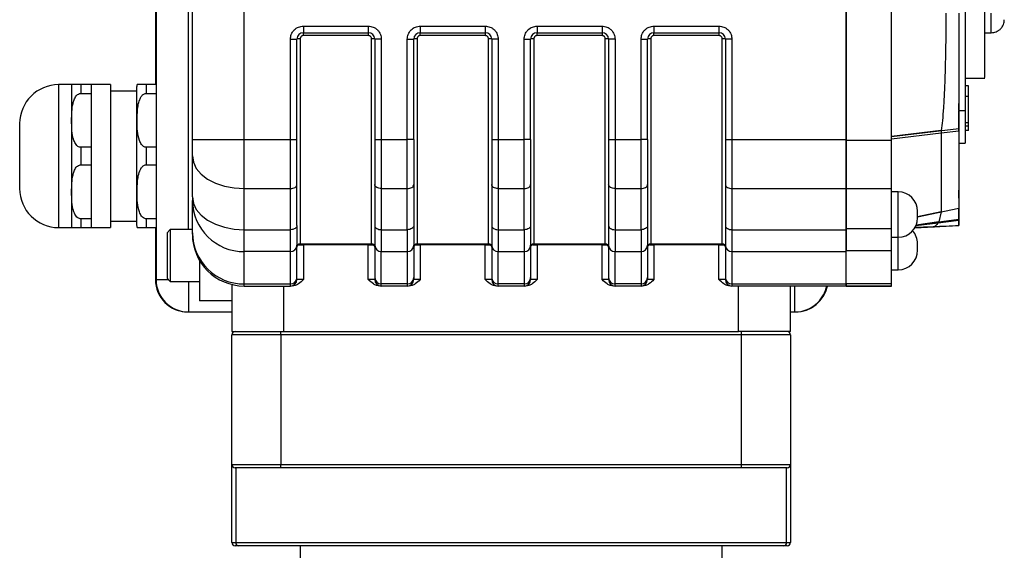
# Model space of a CAD drawing. Header units: millimetres. Extents: x 336 to 1254, y 15 to 971.
# Tile 25 of 33: x 618 to 770, y 544 to 625. Entities that reach past the tile are written whole.
import ezdxf

# ---------------------------------------------------------------- set-up
doc = ezdxf.new("R2010")
doc.units = ezdxf.units.MM

msp = doc.modelspace()

# ---------------------------------------------------------------- linework, layer by layer
at = {"color": 7, "linetype": 'Continuous', "lineweight": 25}
for p, q in [((639.29, 667.47), (639.29, 615.47)), ((639.39, 667.47), (639.39, 585.47)), ((745.69, 646.08), (745.69, 606.86)), ((752.69, 606.86), (752.69, 646.08)), ((644.99, 607.01), (644.99, 645.93)), ((652.99, 607.01), (652.99, 645.93)), ((745.69, 607.01), (745.69, 645.93)), ((764.04, 641.47), (764.04, 611.47)), ((662.09, 624.47), (672.09, 624.47)), ((662.09, 624.47), (662.09, 623.47)), ((662.09, 623.47), (672.09, 623.47)), ((662.09, 623.02), (662.09, 623.47)), ((672.09, 624.47), (672.09, 623.47)), ((672.09, 623.47), (672.09, 623.02)), ((680.09, 624.47), (690.09, 624.47)), ((680.09, 624.47), (680.09, 623.47)), ((680.09, 623.47), (690.09, 623.47)), ((680.09, 623.02), (680.09, 623.47)), ((690.09, 624.47), (690.09, 623.47)), ((690.09, 623.47), (690.09, 623.02)), ((698.09, 624.47), (708.09, 624.47)), ((698.09, 624.47), (698.09, 623.47)), ((698.09, 623.47), (708.09, 623.47)), ((698.09, 623.02), (698.09, 623.47)), ((708.09, 624.47), (708.09, 623.47)), ((708.09, 623.47), (708.09, 623.02)), ((716.09, 624.47), (726.09, 624.47)), ((716.09, 624.47), (716.09, 623.47)), ((716.09, 623.47), (726.09, 623.47)), ((716.09, 623.02), (716.09, 623.47)), ((726.09, 624.47), (726.09, 623.47)), ((726.09, 623.47), (726.09, 623.02)), ((767.04, 623.47), (768.04, 623.47)), ((660.09, 607.01), (660.09, 622.47)), ((660.09, 622.47), (661.09, 622.47)), ((661.09, 607.01), (661.09, 622.47)), ((672.09, 623.02), (662.09, 623.02)), ((673.09, 622.47), (673.09, 607.01)), ((674.09, 622.47), (673.09, 622.47)), ((674.09, 622.47), (674.09, 607.01)), ((678.09, 607.01), (678.09, 622.47)), ((678.09, 622.47), (679.09, 622.47)), ((679.09, 607.01), (679.09, 622.47)), ((690.09, 623.02), (680.09, 623.02)), ((691.09, 622.47), (691.09, 607.01)), ((692.09, 622.47), (691.09, 622.47)), ((692.09, 622.47), (692.09, 607.01)), ((696.09, 607.01), (696.09, 622.47)), ((696.09, 622.47), (697.09, 622.47)), ((697.09, 607.01), (697.09, 622.47)), ((708.09, 623.02), (698.09, 623.02)), ((709.09, 622.47), (709.09, 607.01)), ((710.09, 622.47), (709.09, 622.47)), ((710.09, 622.47), (710.09, 607.01)), ((714.09, 607.01), (714.09, 622.47)), ((714.09, 622.47), (715.09, 622.47)), ((715.09, 607.01), (715.09, 622.47)), ((726.09, 623.02), (716.09, 623.02)), ((727.09, 622.47), (727.09, 607.01)), ((728.09, 622.47), (727.09, 622.47)), ((728.09, 622.47), (728.09, 607.01)), ((764.04, 616.47), (767.04, 616.47)), ((626.39, 615.47), (624.39, 615.47)), ((626.39, 615.47), (626.39, 609.97)), ((627.81, 615.47), (627.81, 614.13)), ((629.39, 615.47), (627.81, 615.47)), ((632.39, 615.47), (629.39, 615.47)), ((629.39, 615.47), (629.39, 614.13)), ((632.39, 615.47), (632.39, 604.47)), ((636.39, 614.47), (632.39, 614.47)), ((637.89, 615.47), (637.89, 614.13)), ((639.39, 615.47), (637.89, 615.47)), ((764.54, 615.29), (764.04, 615.29)), ((764.54, 613.71), (764.54, 615.29)), ((627.81, 614.13), (629.39, 614.13)), ((629.39, 614.13), (629.39, 609.97)), ((637.89, 614.13), (639.39, 614.13)), ((764.04, 613.71), (764.54, 613.71)), ((763.04, 611.47), (763.04, 612.56)), ((763.04, 611.47), (764.04, 611.47)), ((763.04, 608.38), (763.04, 611.37)), ((764.04, 611.47), (764.04, 606.47)), ((626.39, 609.97), (626.39, 598.97)), ((629.39, 609.97), (629.39, 605.82)), ((764.04, 609.66), (764.54, 609.66)), ((618.39, 609.47), (618.39, 604.47)), ((752.69, 607.49), (763.04, 608.72)), ((760.34, 608.4), (752.69, 607.49)), ((763.04, 608.38), (763.04, 596.46)), ((764.04, 609.11), (764.54, 609.11)), ((764.54, 608.41), (764.04, 608.41)), ((644.99, 607.01), (652.99, 607.01)), ((652.99, 607.01), (660.09, 607.01)), ((652.99, 599.46), (652.99, 607.01)), ((660.09, 607.01), (661.09, 607.01)), ((660.09, 599.46), (660.09, 607.01)), ((673.09, 607.01), (674.09, 607.01)), ((674.09, 607.01), (678.09, 607.01)), ((674.09, 607.01), (674.09, 599.46)), ((679.09, 607.01), (678.09, 607.01)), ((678.09, 599.46), (678.09, 607.01)), ((691.09, 607.01), (692.09, 607.01)), ((692.09, 607.01), (696.09, 607.01)), ((692.09, 607.01), (692.09, 599.46)), ((697.09, 607.01), (696.09, 607.01)), ((696.09, 599.46), (696.09, 607.01)), ((709.09, 607.01), (710.09, 607.01)), ((710.09, 607.01), (714.09, 607.01)), ((710.09, 607.01), (710.09, 599.46)), ((715.09, 607.01), (714.09, 607.01)), ((714.09, 599.46), (714.09, 607.01)), ((727.09, 607.01), (728.09, 607.01)), ((728.09, 607.01), (745.69, 607.01)), ((728.09, 607.01), (728.09, 599.46)), ((745.69, 599.46), (745.69, 607.01)), ((752.69, 606.86), (745.69, 606.86)), ((752.69, 607.13), (760.32, 608.05)), ((760.32, 608.05), (760.32, 595.89)), ((629.39, 605.82), (627.81, 605.82)), ((627.81, 605.82), (627.81, 603.13)), ((629.39, 605.82), (629.39, 603.13)), ((639.39, 605.82), (637.89, 605.82)), ((637.89, 605.82), (637.89, 603.13)), ((763.04, 606.47), (764.04, 606.47)), ((618.39, 604.47), (618.39, 599.47)), ((632.39, 604.47), (632.39, 593.47)), ((644.99, 598.18), (644.99, 604.49)), ((627.81, 603.13), (629.39, 603.13)), ((629.39, 603.13), (629.39, 598.97)), ((637.89, 603.13), (639.39, 603.13)), ((652.99, 599.46), (660.09, 599.46)), ((652.99, 593.14), (652.99, 599.46)), ((660.09, 593.14), (660.09, 599.46)), ((661.09, 593.77), (661.09, 600.09)), ((673.09, 600.09), (673.09, 593.77)), ((674.09, 599.46), (678.09, 599.46)), ((674.09, 599.46), (674.09, 593.14)), ((678.09, 593.14), (678.09, 599.46)), ((679.09, 600.09), (679.09, 593.77)), ((691.09, 600.09), (691.09, 593.77)), ((692.09, 599.46), (696.09, 599.46)), ((692.09, 599.46), (692.09, 593.14)), ((696.09, 593.14), (696.09, 599.46)), ((697.09, 600.09), (697.09, 593.77)), ((709.09, 600.09), (709.09, 593.77)), ((710.09, 599.46), (714.09, 599.46)), ((710.09, 599.46), (710.09, 593.14)), ((714.09, 593.14), (714.09, 599.46)), ((715.09, 600.09), (715.09, 593.77)), ((727.09, 600.09), (727.09, 593.77)), ((728.09, 599.46), (745.69, 599.46)), ((728.09, 599.46), (728.09, 593.14)), ((745.69, 593.14), (745.69, 599.46)), ((752.69, 599.43), (745.69, 599.43)), ((745.69, 599.43), (745.69, 593.29)), ((752.69, 593.29), (752.69, 599.43)), ((763.04, 597.98), (763.04, 599.2)), ((626.39, 598.97), (626.39, 593.47)), ((629.39, 598.97), (629.39, 594.82)), ((644.99, 598.18), (644.99, 597.64)), ((644.99, 592.66), (644.99, 597.64)), ((753.69, 598.97), (752.69, 598.97)), ((763.04, 597.98), (763.04, 597.94)), ((763.04, 596.46), (763.04, 594.78)), ((629.39, 594.82), (627.81, 594.82)), ((627.81, 594.82), (627.81, 593.47)), ((629.39, 594.82), (629.39, 593.47)), ((632.39, 594.47), (636.39, 594.47)), ((639.39, 594.82), (637.89, 594.82)), ((637.89, 594.82), (637.89, 593.47)), ((760.32, 595.89), (759.94, 594.33)), ((763.04, 594.6), (763.04, 594.78)), ((624.39, 593.47), (626.39, 593.47)), ((627.81, 593.47), (629.39, 593.47)), ((629.39, 593.47), (632.39, 593.47)), ((637.89, 593.47), (639.39, 593.47)), ((639.29, 593.47), (639.29, 585.47)), ((641.59, 593.17), (641.09, 592.67)), ((644.99, 593.17), (641.59, 593.17)), ((641.59, 593.17), (641.59, 585.17)), ((652.99, 593.14), (660.09, 593.14)), ((652.99, 589.77), (652.99, 593.14)), ((660.09, 589.77), (660.09, 593.14)), ((674.09, 593.14), (678.09, 593.14)), ((674.09, 593.14), (674.09, 589.77)), ((678.09, 593.14), (678.09, 589.77)), ((692.09, 593.14), (696.09, 593.14)), ((692.09, 593.14), (692.09, 589.77)), ((696.09, 593.14), (696.09, 589.77)), ((710.09, 593.14), (714.09, 593.14)), ((710.09, 593.14), (710.09, 589.77)), ((714.09, 593.14), (714.09, 589.77)), ((728.09, 593.14), (745.69, 593.14)), ((728.09, 593.14), (728.09, 589.77)), ((752.69, 593.29), (745.69, 593.29)), ((745.69, 589.77), (745.69, 593.14)), ((756.28, 593.44), (763.04, 593.77)), ((759.24, 593.59), (756.28, 593.44)), ((759.94, 594.33), (759.85, 594.21)), ((763.04, 593.77), (763.04, 593.77)), ((641.09, 592.67), (641.09, 589.17)), ((644.99, 592.47), (644.99, 592.66)), ((752.69, 591.97), (753.69, 591.97)), ((661.09, 585.77), (661.09, 590.75)), ((661.59, 590.97), (672.59, 590.97)), ((662.09, 590.83), (662.09, 585.47)), ((672.09, 590.83), (662.09, 590.83)), ((672.09, 585.47), (672.09, 590.83)), ((673.09, 590.75), (673.09, 585.77)), ((679.09, 590.75), (679.09, 585.77)), ((679.59, 590.97), (690.59, 590.97)), ((680.09, 590.83), (680.09, 585.47)), ((690.09, 590.83), (680.09, 590.83)), ((690.09, 585.47), (690.09, 590.83)), ((691.09, 590.75), (691.09, 585.77)), ((697.09, 590.75), (697.09, 585.77)), ((697.59, 590.97), (708.59, 590.97)), ((698.09, 590.83), (698.09, 585.47)), ((708.09, 590.83), (698.09, 590.83)), ((708.09, 585.47), (708.09, 590.83)), ((709.09, 590.75), (709.09, 585.77)), ((715.09, 590.75), (715.09, 585.77)), ((715.59, 590.97), (726.59, 590.97)), ((716.09, 590.83), (716.09, 585.47)), ((726.09, 590.83), (716.09, 590.83)), ((726.09, 585.47), (726.09, 590.83)), ((727.09, 590.75), (727.09, 585.77)), ((641.09, 589.17), (641.09, 585.67)), ((646.09, 588.42), (646.09, 582.17)), ((660.09, 589.77), (652.99, 589.77)), ((652.99, 584.79), (652.99, 589.77)), ((660.09, 584.79), (660.09, 589.77)), ((674.09, 589.77), (678.09, 589.77)), ((674.09, 584.79), (674.09, 589.77)), ((678.09, 589.77), (678.09, 584.79)), ((692.09, 589.77), (696.09, 589.77)), ((692.09, 584.79), (692.09, 589.77)), ((696.09, 589.77), (696.09, 584.79)), ((710.09, 589.77), (714.09, 589.77)), ((710.09, 584.79), (710.09, 589.77)), ((714.09, 589.77), (714.09, 584.79)), ((728.09, 589.77), (745.69, 589.77)), ((728.09, 589.77), (728.09, 584.79)), ((752.69, 589.88), (745.69, 589.88)), ((745.69, 584.79), (745.69, 589.77)), ((752.69, 584.79), (752.69, 589.88)), ((752.69, 586.97), (753.69, 586.97)), ((641.09, 585.67), (641.59, 585.17)), ((661.09, 585.47), (661.09, 585.77)), ((662.09, 585.47), (661.09, 585.47)), ((673.09, 585.47), (672.09, 585.47)), ((673.09, 585.77), (673.09, 585.47)), ((679.09, 585.77), (679.09, 585.47)), ((680.09, 585.47), (679.09, 585.47)), ((691.09, 585.47), (690.09, 585.47)), ((691.09, 585.77), (691.09, 585.47)), ((697.09, 585.77), (697.09, 585.47)), ((698.09, 585.47), (697.09, 585.47)), ((709.09, 585.47), (708.09, 585.47)), ((709.09, 585.77), (709.09, 585.47)), ((715.09, 585.77), (715.09, 585.47)), ((716.09, 585.47), (715.09, 585.47)), ((727.09, 585.47), (726.09, 585.47)), ((727.09, 585.77), (727.09, 585.47)), ((641.59, 585.17), (646.09, 585.17)), ((651.09, 584.7), (651.09, 577.47)), ((652.99, 584.79), (660.09, 584.79)), ((652.99, 584.47), (652.99, 584.79)), ((652.99, 584.47), (660.09, 584.47)), ((659.09, 577.47), (659.09, 584.47)), ((660.09, 584.47), (660.09, 584.79)), ((678.09, 584.79), (674.09, 584.79)), ((674.09, 584.47), (674.09, 584.79)), ((678.09, 584.47), (674.09, 584.47)), ((678.09, 584.79), (678.09, 584.47)), ((696.09, 584.79), (692.09, 584.79)), ((692.09, 584.47), (692.09, 584.79)), ((696.09, 584.47), (692.09, 584.47)), ((696.09, 584.79), (696.09, 584.47)), ((714.09, 584.79), (710.09, 584.79)), ((710.09, 584.47), (710.09, 584.79)), ((714.09, 584.47), (710.09, 584.47)), ((714.09, 584.79), (714.09, 584.47)), ((728.09, 584.79), (745.69, 584.79)), ((728.09, 584.79), (728.09, 584.47)), ((745.69, 584.47), (728.09, 584.47)), ((729.09, 577.47), (729.09, 584.47)), ((737.09, 577.47), (737.09, 584.47)), ((752.69, 584.79), (745.69, 584.79)), ((745.69, 584.79), (745.69, 584.47)), ((745.69, 584.47), (745.69, 584.79)), ((752.69, 584.47), (745.69, 584.47)), ((745.69, 584.47), (752.69, 584.47)), ((752.69, 584.47), (752.69, 584.79)), ((651.09, 582.17), (646.09, 582.17)), ((644.39, 580.47), (651.09, 580.47)), ((737.09, 580.47), (737.79, 580.47)), ((651.09, 577.47), (659.09, 577.47)), ((658.59, 576.97), (651.09, 576.97)), ((651.09, 556.97), (651.09, 576.97)), ((658.59, 576.97), (658.59, 577.47)), ((729.59, 576.97), (658.59, 576.97)), ((658.59, 576.97), (658.59, 556.97)), ((659.09, 577.47), (729.09, 577.47)), ((737.09, 577.47), (729.09, 577.47)), ((729.59, 576.97), (729.59, 577.47)), ((737.09, 576.97), (729.59, 576.97)), ((729.59, 556.97), (729.59, 576.97)), ((737.09, 576.97), (737.09, 556.97)), ((651.09, 556.97), (658.59, 556.97)), ((651.09, 544.97), (651.09, 556.97)), ((658.59, 556.47), (658.59, 556.97)), ((658.59, 556.97), (729.59, 556.97)), ((729.59, 556.47), (729.59, 556.97)), ((729.59, 556.97), (737.09, 556.97)), ((737.09, 556.97), (737.09, 544.97)), ((658.59, 556.47), (651.59, 556.47)), ((651.67, 556.47), (651.67, 544.97)), ((729.59, 556.47), (658.59, 556.47)), ((736.59, 556.47), (729.59, 556.47)), ((736.52, 544.97), (736.52, 556.47)), ((651.09, 544.97), (651.67, 544.97)), ((652.14, 544.47), (651.59, 544.47)), ((651.67, 544.97), (736.52, 544.97)), ((736.05, 544.47), (652.14, 544.47)), ((661.59, 544.47), (661.59, 533.47)), ((726.59, 533.47), (726.59, 544.47)), ((736.59, 544.47), (736.05, 544.47)), ((736.52, 544.97), (737.09, 544.97))]:
    msp.add_line(p, q, dxfattribs=at)
at = {"color": 8, "linetype": 'Continuous', "lineweight": 25}
for p, q in [((644.39, 593.17), (644.39, 667.47)), ((768.04, 623.47), (768.04, 626.47)), ((661.59, 622.53), (661.59, 590.97)), ((672.59, 590.97), (672.59, 622.53)), ((679.59, 622.53), (679.59, 590.97)), ((690.59, 590.97), (690.59, 622.53)), ((697.59, 622.53), (697.59, 590.97)), ((708.59, 590.97), (708.59, 622.53)), ((715.59, 622.53), (715.59, 590.97)), ((726.59, 590.97), (726.59, 622.53)), ((624.39, 615.47), (624.39, 604.47)), ((760.34, 608.05), (763.04, 608.38)), ((752.69, 607.13), (760.32, 608.05)), ((624.39, 604.47), (624.39, 593.47)), ((753.69, 591.97), (753.69, 598.97)), ((756.69, 595.13), (763.04, 596.46)), ((760.32, 595.89), (756.69, 595.13)), ((759.86, 594.21), (763.04, 594.63)), ((759.96, 594.33), (763.04, 594.78)), ((756.44, 593.76), (759.85, 594.21)), ((756.44, 593.76), (759.85, 594.21)), ((756.47, 593.83), (759.94, 594.33)), ((759.94, 594.33), (756.47, 593.83)), ((753.69, 586.97), (753.69, 591.97)), ((662.09, 590.83), (662.09, 590.97)), ((680.09, 590.83), (680.09, 590.97)), ((698.09, 590.83), (698.09, 590.97)), ((716.09, 590.83), (716.09, 590.97)), ((639.39, 585.47), (641.29, 585.47)), ((644.39, 585.17), (644.39, 580.47)), ((737.79, 580.47), (737.79, 584.47))]:
    msp.add_line(p, q, dxfattribs=at)
at = {"color": 7, "linetype": 'Continuous', "lineweight": 25, "flags": 128}
for points in [[(644.99, 604.49), (645.15, 603.51), (645.6, 602.57), (646.34, 601.7), (647.34, 600.93), (648.55, 600.31), (649.93, 599.84), (651.43, 599.56), (652.99, 599.46)], [(660.09, 599.46), (660.29, 599.47), (660.48, 599.51), (660.65, 599.57), (660.8, 599.64), (660.93, 599.74), (661.02, 599.85), (661.08, 599.97), (661.09, 600.09)], [(674.09, 599.46), (673.9, 599.47), (673.71, 599.51), (673.54, 599.57), (673.39, 599.64), (673.26, 599.74), (673.17, 599.85), (673.11, 599.97), (673.09, 600.09)], [(678.09, 599.46), (678.29, 599.47), (678.48, 599.51), (678.65, 599.57), (678.8, 599.64), (678.93, 599.74), (679.02, 599.85), (679.08, 599.97), (679.09, 600.09)], [(692.09, 599.46), (691.9, 599.47), (691.71, 599.51), (691.54, 599.57), (691.39, 599.64), (691.26, 599.74), (691.17, 599.85), (691.11, 599.97), (691.09, 600.09)], [(696.09, 599.46), (696.29, 599.47), (696.48, 599.51), (696.65, 599.57), (696.8, 599.64), (696.93, 599.74), (697.02, 599.85), (697.08, 599.97), (697.09, 600.09)], [(710.09, 599.46), (709.9, 599.47), (709.71, 599.51), (709.54, 599.57), (709.39, 599.64), (709.26, 599.74), (709.17, 599.85), (709.11, 599.97), (709.09, 600.09)], [(714.09, 599.46), (714.29, 599.47), (714.48, 599.51), (714.65, 599.57), (714.8, 599.64), (714.93, 599.74), (715.02, 599.85), (715.08, 599.97), (715.09, 600.09)], [(727.09, 600.09), (727.11, 599.97), (727.17, 599.85), (727.26, 599.74), (727.39, 599.64), (727.54, 599.57), (727.71, 599.51), (727.9, 599.47), (728.09, 599.46)], [(644.99, 598.18), (645.15, 597.19), (645.6, 596.25), (646.34, 595.38), (647.34, 594.62), (648.55, 593.99), (649.93, 593.52), (651.43, 593.24), (652.99, 593.14)], [(661.09, 593.77), (661.08, 593.65), (661.02, 593.53), (660.93, 593.42), (660.8, 593.32), (660.65, 593.25), (660.48, 593.19), (660.29, 593.15), (660.09, 593.14)], [(673.09, 593.77), (673.11, 593.65), (673.17, 593.53), (673.26, 593.42), (673.39, 593.32), (673.54, 593.25), (673.71, 593.19), (673.9, 593.15), (674.09, 593.14)], [(679.09, 593.77), (679.08, 593.65), (679.02, 593.53), (678.93, 593.42), (678.8, 593.32), (678.65, 593.25), (678.48, 593.19), (678.29, 593.15), (678.09, 593.14)], [(691.09, 593.77), (691.11, 593.65), (691.17, 593.53), (691.26, 593.42), (691.39, 593.32), (691.54, 593.25), (691.71, 593.19), (691.9, 593.15), (692.09, 593.14)], [(697.09, 593.77), (697.08, 593.65), (697.02, 593.53), (696.93, 593.42), (696.8, 593.32), (696.65, 593.25), (696.48, 593.19), (696.29, 593.15), (696.09, 593.14)], [(709.09, 593.77), (709.11, 593.65), (709.17, 593.53), (709.26, 593.42), (709.39, 593.32), (709.54, 593.25), (709.71, 593.19), (709.9, 593.15), (710.09, 593.14)], [(715.09, 593.77), (715.08, 593.65), (715.02, 593.53), (714.93, 593.42), (714.8, 593.32), (714.65, 593.25), (714.48, 593.19), (714.29, 593.15), (714.09, 593.14)], [(727.09, 593.77), (727.11, 593.65), (727.17, 593.53), (727.26, 593.42), (727.39, 593.32), (727.54, 593.25), (727.71, 593.19), (727.9, 593.15), (728.09, 593.14)]]:
    msp.add_lwpolyline(points, dxfattribs=at)
at = {"color": 7, "linetype": 'Continuous', "lineweight": 25}
for centre, radius, start, end in [((662.09, 622.47), 1, 90, 180), ((672.09, 622.47), 1, 0, 90), ((680.09, 622.47), 1, 90, 180), ((690.09, 622.47), 1, 0, 90), ((698.09, 622.47), 1, 90, 180), ((708.09, 622.47), 1, 0, 90), ((716.09, 622.47), 1, 90, 180), ((726.09, 622.47), 1, 0, 90), ((661.47, 621.36), 1.17, 83.9594, 108.7209), ((672.72, 621.36), 1.17, 71.2791, 96.0406), ((679.47, 621.36), 1.17, 83.9594, 108.7209), ((690.72, 621.36), 1.17, 71.2791, 96.0406), ((697.47, 621.36), 1.17, 83.9594, 108.7209), ((708.72, 621.36), 1.17, 71.2791, 96.0406), ((715.47, 621.36), 1.17, 83.9594, 108.7209), ((726.72, 621.36), 1.17, 71.2791, 96.0406), ((624.39, 609.47), 6, 90, 180), ((637.89, 614.97), 1.5, 160.412, 180), ((624.39, 599.47), 6, 180, 270), ((652.93, 597.71), 7.94, 180.46, 270.4527), ((753.69, 595.97), 3, 360, 90), ((753.69, 594.97), 3, 270, 0), ((637.89, 593.97), 1.5, 180, 199.5452), ((753.69, 590.97), 3, 0, 41.8097), ((652.93, 592.73), 7.94, 180.46, 270.4527), ((652.99, 592.47), 8, 180, 270), ((660.1, 590.76), 0.992, 269.5473, 359.54), ((661.59, 590.47), 0.5, 90, 180), ((672.59, 590.47), 0.5, 0, 90), ((674.09, 590.76), 0.992, 180.46, 270.4527), ((678.1, 590.76), 0.992, 269.5473, 359.54), ((679.59, 590.47), 0.5, 90, 180), ((690.59, 590.47), 0.5, 0, 90), ((692.09, 590.76), 0.992, 180.46, 270.4527), ((696.1, 590.76), 0.992, 269.5473, 359.54), ((697.59, 590.47), 0.5, 90, 180), ((708.59, 590.47), 0.5, 0, 90), ((710.09, 590.76), 0.992, 180.46, 270.4527), ((714.1, 590.76), 0.992, 269.5473, 359.54), ((715.59, 590.47), 0.5, 90, 180), ((726.59, 590.47), 0.5, 0, 90), ((728.09, 590.76), 0.992, 180.46, 270.4527), ((753.69, 589.97), 3, 270, 360), ((644.29, 585.47), 5, 180, 270), ((644.39, 585.47), 5, 180, 225), ((660.1, 585.78), 0.992, 269.5473, 359.54), ((660.09, 585.47), 1, 270, 0), ((674.09, 585.78), 0.992, 180.46, 270.4527), ((674.09, 585.47), 1, 180, 270), ((678.1, 585.78), 0.992, 269.5473, 359.54), ((678.09, 585.47), 1, 270, 0), ((692.09, 585.78), 0.992, 180.46, 270.4527), ((692.09, 585.47), 1, 180, 270), ((696.1, 585.78), 0.992, 269.5473, 359.54), ((696.09, 585.47), 1, 270, 0), ((710.09, 585.78), 0.992, 180.46, 270.4527), ((710.09, 585.47), 1, 180, 270), ((714.1, 585.78), 0.992, 269.5473, 359.54), ((714.09, 585.47), 1, 270, 0), ((728.09, 585.78), 0.992, 180.46, 270.4527), ((728.09, 585.47), 1, 180, 270), ((737.89, 585.47), 5, 270, 348.463), ((737.79, 585.47), 5, 315, 348.463), ((644.39, 585.47), 5, 225, 270), ((737.79, 585.47), 5, 270, 315), ((651.59, 576.97), 0.5, 90, 180), ((736.59, 576.97), 0.5, 0, 90), ((651.59, 556.97), 0.5, 180, 270), ((736.59, 556.97), 0.5, 270, 0), ((651.59, 544.97), 0.5, 180, 270), ((652.15, 544.96), 0.486, 178.3649, 268.2658), ((736.04, 544.96), 0.486, 271.7342, 1.6351), ((736.59, 544.97), 0.5, 270, 0)]:
    msp.add_arc(centre, radius, start, end, dxfattribs=at)
for points, knots in [([(767.04, 616.58), (767.04, 616.59), (767.04, 616.62), (767.04, 617.93), (767.04, 620.17), (767.04, 623.14), (767.04, 626.47), (767.04, 629.8), (767.04, 632.78), (767.04, 635.02), (767.04, 636.33), (767.04, 636.35), (767.04, 636.36)], [0, 0, 0, 0, 0.075903, 0.18195, 0.287997, 0.394044, 0.500091, 0.606138, 0.712185, 0.818232, 0.924279, 1, 1, 1, 1]), ([(761.04, 626.47), (761.04, 625.54), (761.04, 623.67), (761, 620.97), (760.95, 618.43), (760.89, 616.33), (760.82, 614.62), (760.75, 613.22), (760.65, 611.62), (760.53, 609.94), (760.4, 608.9), (760.34, 608.4)], [0, 0, 0, 0, 0.129119, 0.259661, 0.382162, 0.500413, 0.580958, 0.661013, 0.740658, 0.873661, 1, 1, 1, 1]), ([(763.04, 626.47), (763.04, 625.14), (763.04, 622.47), (763.04, 618.63), (763.04, 614.88), (763.04, 611.38), (763.04, 609.61), (763.04, 608.72)], [0, 0, 0, 0, 0.186734, 0.373481, 0.560121, 0.780049, 1, 1, 1, 1]), ([(768.04, 623.47), (768.3, 623.49), (768.68, 623.54), (769.15, 623.78), (769.47, 624.04), (769.73, 624.36), (769.98, 624.83), (770.02, 625.22), (770.04, 625.47)], [0, 0, 0, 0, 0.239457, 0.368361, 0.5, 0.631639, 0.760543, 1, 1, 1, 1]), ([(660.09, 622.47), (660.12, 622.72), (660.16, 623.11), (660.41, 623.58), (660.67, 623.9), (660.99, 624.15), (661.45, 624.4), (661.84, 624.44), (662.09, 624.47)], [0, 0, 0, 0, 0.239443, 0.369636, 0.5, 0.630193, 0.760557, 1, 1, 1, 1]), ([(672.09, 624.47), (672.35, 624.44), (672.73, 624.4), (673.2, 624.15), (673.52, 623.9), (673.78, 623.58), (674.03, 623.11), (674.07, 622.72), (674.09, 622.47)], [0, 0, 0, 0, 0.239443, 0.369636, 0.5, 0.630193, 0.760557, 1, 1, 1, 1]), ([(678.09, 622.47), (678.12, 622.72), (678.16, 623.11), (678.41, 623.58), (678.67, 623.9), (678.99, 624.15), (679.45, 624.4), (679.84, 624.44), (680.09, 624.47)], [0, 0, 0, 0, 0.239443, 0.369636, 0.5, 0.630193, 0.760557, 1, 1, 1, 1]), ([(690.09, 624.47), (690.35, 624.44), (690.73, 624.4), (691.2, 624.15), (691.52, 623.9), (691.78, 623.58), (692.03, 623.11), (692.07, 622.72), (692.09, 622.47)], [0, 0, 0, 0, 0.239443, 0.369636, 0.5, 0.630193, 0.760557, 1, 1, 1, 1]), ([(696.09, 622.47), (696.12, 622.72), (696.16, 623.11), (696.41, 623.58), (696.67, 623.9), (696.99, 624.15), (697.45, 624.4), (697.84, 624.44), (698.09, 624.47)], [0, 0, 0, 0, 0.239443, 0.369636, 0.5, 0.630193, 0.760557, 1, 1, 1, 1]), ([(708.09, 624.47), (708.35, 624.44), (708.73, 624.4), (709.2, 624.15), (709.52, 623.9), (709.78, 623.58), (710.03, 623.11), (710.07, 622.72), (710.09, 622.47)], [0, 0, 0, 0, 0.239443, 0.369636, 0.5, 0.630193, 0.760557, 1, 1, 1, 1]), ([(714.09, 622.47), (714.12, 622.72), (714.16, 623.11), (714.41, 623.58), (714.67, 623.9), (714.99, 624.15), (715.45, 624.4), (715.84, 624.44), (716.09, 624.47)], [0, 0, 0, 0, 0.239443, 0.369636, 0.5, 0.630193, 0.760557, 1, 1, 1, 1]), ([(726.09, 624.47), (726.35, 624.44), (726.73, 624.4), (727.2, 624.15), (727.52, 623.9), (727.78, 623.58), (728.03, 623.11), (728.07, 622.72), (728.09, 622.47)], [0, 0, 0, 0, 0.239443, 0.369636, 0.5, 0.630193, 0.760557, 1, 1, 1, 1]), ([(662.09, 623.02), (662.04, 623.02), (661.93, 623.01), (661.8, 622.93), (661.7, 622.84), (661.64, 622.75), (661.6, 622.64), (661.6, 622.57), (661.59, 622.53)], [0, 0, 0, 0, 0.214302, 0.4269836, 0.5635909, 0.7000519, 0.8500241, 1, 1, 1, 1]), ([(672.59, 622.53), (672.59, 622.58), (672.58, 622.69), (672.51, 622.82), (672.41, 622.91), (672.32, 622.97), (672.21, 623.01), (672.13, 623.02), (672.09, 623.02)], [0, 0, 0, 0, 0.1995392, 0.4250249, 0.5624127, 0.7001379, 0.8490935, 1, 1, 1, 1]), ([(680.09, 623.02), (680.04, 623.02), (679.93, 623.01), (679.8, 622.93), (679.7, 622.84), (679.64, 622.75), (679.6, 622.64), (679.6, 622.57), (679.59, 622.53)], [0, 0, 0, 0, 0.214302, 0.426984, 0.563591, 0.700052, 0.850024, 1, 1, 1, 1]), ([(690.59, 622.53), (690.59, 622.58), (690.58, 622.69), (690.51, 622.82), (690.41, 622.91), (690.32, 622.97), (690.21, 623.01), (690.13, 623.02), (690.09, 623.02)], [0, 0, 0, 0, 0.1995392, 0.4250249, 0.5624127, 0.7001379, 0.8490935, 1, 1, 1, 1]), ([(698.09, 623.02), (698.04, 623.02), (697.93, 623.01), (697.8, 622.93), (697.7, 622.84), (697.64, 622.75), (697.6, 622.64), (697.6, 622.57), (697.59, 622.53)], [0, 0, 0, 0, 0.214302, 0.426984, 0.563591, 0.700052, 0.850024, 1, 1, 1, 1]), ([(708.59, 622.53), (708.59, 622.58), (708.58, 622.69), (708.51, 622.82), (708.41, 622.91), (708.32, 622.97), (708.21, 623.01), (708.13, 623.02), (708.09, 623.02)], [0, 0, 0, 0, 0.199539, 0.425025, 0.562413, 0.700138, 0.849093, 1, 1, 1, 1]), ([(716.09, 623.02), (716.04, 623.02), (715.93, 623.01), (715.8, 622.93), (715.7, 622.84), (715.64, 622.75), (715.6, 622.64), (715.6, 622.57), (715.59, 622.53)], [0, 0, 0, 0, 0.214302, 0.426984, 0.563591, 0.700052, 0.850024, 1, 1, 1, 1]), ([(726.59, 622.53), (726.59, 622.58), (726.58, 622.69), (726.51, 622.82), (726.41, 622.91), (726.32, 622.97), (726.21, 623.01), (726.13, 623.02), (726.09, 623.02)], [0, 0, 0, 0, 0.199539, 0.425025, 0.562413, 0.700138, 0.849093, 1, 1, 1, 1]), ([(627.81, 615.47), (627.74, 615.47), (627.57, 615.47), (627.31, 615.47), (626.99, 615.47), (626.61, 615.47), (626.42, 615.47), (626.4, 615.47), (626.39, 615.47)], [0, 0, 0, 0, 0.041179, 0.091209, 0.169094, 0.320902, 0.65576, 1, 1, 1, 1]), ([(636.39, 614.97), (636.39, 614.94), (636.39, 614.87), (636.39, 614.28), (636.39, 613.31), (636.39, 611.95), (636.39, 610.27), (636.39, 608.39), (636.39, 606.43), (636.39, 605.11), (636.39, 604.47)], [0, 0, 0, 0, 0.116516, 0.240011, 0.368641, 0.5, 0.631359, 0.759989, 0.883484, 1, 1, 1, 1]), ([(637.89, 615.47), (637.82, 615.47), (637.66, 615.47), (637.4, 615.47), (637.08, 615.47), (636.71, 615.47), (636.53, 615.47), (636.47, 615.47), (636.48, 615.47), (636.49, 615.47)], [0, 0, 0, 0, 0.041175, 0.091201, 0.169079, 0.320874, 0.633318, 0.954102, 1, 1, 1, 1]), ([(626.39, 609.97), (626.4, 610.85), (626.42, 611.92), (626.77, 613.17), (627.01, 613.65), (627.31, 613.95), (627.55, 614.1), (627.73, 614.12), (627.81, 614.13)], [0, 0, 0, 0, 0.5663739, 0.6933089, 0.8408161, 0.8989846, 0.9576775, 1, 1, 1, 1]), ([(637.89, 605.82), (637.82, 605.83), (637.66, 605.84), (637.4, 605.98), (637.08, 606.32), (636.71, 607.1), (636.5, 608.3), (636.47, 609.75), (636.49, 611.05), (636.6, 612.2), (636.79, 613.03), (637.09, 613.62), (637.35, 613.92), (637.61, 614.08), (637.79, 614.12), (637.88, 614.12), (637.89, 614.13)], [0, 0, 0, 0, 0.020579, 0.045582, 0.084506, 0.160373, 0.318134, 0.477022, 0.633707, 0.741258, 0.853173, 0.906781, 0.949496, 0.973132, 0.996983, 1, 1, 1, 1]), ([(627.81, 605.82), (627.74, 605.83), (627.57, 605.84), (627.31, 605.98), (626.99, 606.32), (626.61, 607.14), (626.4, 608.41), (626.4, 609.45), (626.39, 609.97)], [0, 0, 0, 0, 0.041162, 0.091172, 0.169025, 0.320771, 0.659067, 1, 1, 1, 1]), ([(764.54, 609.11), (764.54, 609.32), (764.54, 609.76), (764.54, 610.27), (764.54, 610.53)], [0, 0, 0, 0, 0.479759, 1, 1, 1, 1]), ([(760.34, 608.4), (760.34, 608.36), (760.33, 608.3), (760.32, 608.18), (760.32, 608.11), (760.32, 608.05)], [0, 0, 0, 0, 0.32856, 0.499235, 1, 1, 1, 1]), ([(763.04, 608.72), (763.04, 608.65), (763.04, 608.54), (763.04, 608.43), (763.04, 608.38)], [0, 0, 0, 0, 0.5599986, 1, 1, 1, 1]), ([(764.54, 608.41), (764.54, 608.42), (764.54, 608.43), (764.54, 608.57), (764.54, 608.8), (764.54, 609), (764.54, 609.11)], [0, 0, 0, 0, 0.248954, 0.487622, 0.732784, 1, 1, 1, 1]), ([(636.39, 604.47), (636.39, 603.83), (636.39, 602.51), (636.39, 600.56), (636.39, 598.67), (636.39, 596.99), (636.39, 595.63), (636.39, 594.66), (636.39, 594.08), (636.39, 594.01), (636.39, 593.97)], [0, 0, 0, 0, 0.116516, 0.240011, 0.368641, 0.5, 0.631359, 0.759989, 0.883484, 1, 1, 1, 1]), ([(626.39, 598.97), (626.4, 599.85), (626.42, 600.92), (626.77, 602.17), (627.01, 602.65), (627.31, 602.95), (627.55, 603.1), (627.73, 603.12), (627.81, 603.13)], [0, 0, 0, 0, 0.5663739, 0.6933089, 0.8408161, 0.8989846, 0.9576775, 1, 1, 1, 1]), ([(637.89, 594.82), (637.82, 594.83), (637.66, 594.84), (637.4, 594.98), (637.08, 595.32), (636.71, 596.1), (636.5, 597.3), (636.47, 598.75), (636.49, 600.05), (636.6, 601.2), (636.79, 602.03), (637.09, 602.62), (637.35, 602.92), (637.61, 603.08), (637.79, 603.12), (637.88, 603.12), (637.89, 603.13)], [0, 0, 0, 0, 0.020579, 0.045582, 0.084506, 0.160373, 0.318134, 0.477022, 0.633707, 0.741258, 0.853173, 0.906781, 0.949496, 0.973132, 0.996983, 1, 1, 1, 1]), ([(627.81, 594.82), (627.74, 594.83), (627.57, 594.84), (627.31, 594.98), (626.99, 595.32), (626.61, 596.14), (626.4, 597.41), (626.4, 598.45), (626.39, 598.97)], [0, 0, 0, 0, 0.041162, 0.091172, 0.169025, 0.320771, 0.659067, 1, 1, 1, 1]), ([(763.04, 595.91), (763.04, 596.14), (763.04, 596.48), (763.04, 596.42), (763.04, 596.4)], [0, 0, 0, 0, 0.705972, 1, 1, 1, 1]), ([(763.04, 596.37), (763.04, 596.26), (763.04, 596.02), (763.04, 595.47), (763.04, 595.19)], [0, 0, 0, 0, 0.4999653, 1, 1, 1, 1]), ([(763.04, 594.85), (763.04, 595.08), (763.04, 595.49), (763.04, 595.78), (763.04, 595.91)], [0, 0, 0, 0, 0.559879, 1, 1, 1, 1]), ([(763.04, 595.19), (763.04, 595.13), (763.04, 595.02), (763.04, 594.9), (763.04, 594.85)], [0, 0, 0, 0, 0.56, 1, 1, 1, 1]), ([(763.04, 594.39), (763.04, 594.47), (763.04, 594.61), (763.04, 594.78), (763.04, 594.85)], [0, 0, 0, 0, 0.5599554, 1, 1, 1, 1]), ([(763.04, 594.85), (763.04, 594.6), (763.04, 594.15), (763.04, 593.96), (763.04, 593.87)], [0, 0, 0, 0, 0.55966, 1, 1, 1, 1]), ([(763.04, 594.78), (763.04, 594.75), (763.04, 594.7), (763.04, 594.65), (763.04, 594.63)], [0, 0, 0, 0, 0.5599981, 1, 1, 1, 1]), ([(763.04, 594.63), (763.04, 594.35), (763.04, 593.92), (763.04, 593.85), (763.04, 593.83)], [0, 0, 0, 0, 0.651848, 1, 1, 1, 1]), ([(763.04, 593.77), (763.04, 593.82), (763.04, 593.9), (763.04, 594.39), (763.04, 594.6)], [0, 0, 0, 0, 0.559659, 1, 1, 1, 1]), ([(626.39, 593.47), (626.4, 593.47), (626.42, 593.47), (626.77, 593.47), (627.01, 593.47), (627.31, 593.47), (627.55, 593.47), (627.73, 593.47), (627.81, 593.47)], [0, 0, 0, 0, 0.566374, 0.693309, 0.840816, 0.898985, 0.957677, 1, 1, 1, 1]), ([(636.49, 593.47), (636.49, 593.47), (636.49, 593.47), (636.6, 593.47), (636.79, 593.47), (637.09, 593.47), (637.35, 593.47), (637.61, 593.47), (637.79, 593.47), (637.88, 593.47), (637.89, 593.47)], [0, 0, 0, 0, 0.267432, 0.482529, 0.706354, 0.813567, 0.898995, 0.946265, 0.993966, 1, 1, 1, 1]), ([(756.23, 593.48), (756.52, 593.49), (757.49, 593.53), (758.56, 593.57), (759.31, 593.6)], [0, 0, 0, 0, 0.307677, 1, 1, 1, 1]), ([(756.25, 593.51), (756.25, 593.51), (757.07, 593.54), (759.43, 593.63), (761.73, 593.73), (763.04, 593.79)], [0, 0, 0, 0, 0.001162, 0.428796, 1, 1, 1, 1]), ([(763.04, 593.77), (763.04, 593.81), (763.04, 593.87), (763.04, 594.23), (763.04, 594.39)], [0, 0, 0, 0, 0.559622, 1, 1, 1, 1]), ([(763.04, 593.87), (763.04, 593.84), (763.04, 593.78), (763.04, 593.77), (763.04, 593.77)], [0, 0, 0, 0, 0.559938, 1, 1, 1, 1]), ([(662.09, 585.47), (661.85, 585.23), (661.48, 584.86), (660.86, 584.52), (660.52, 584.49), (660.36, 584.47)], [0, 0, 0, 0, 0.502717, 0.765169, 1, 1, 1, 1]), ([(673.83, 584.47), (673.67, 584.49), (673.33, 584.52), (672.71, 584.86), (672.34, 585.23), (672.09, 585.47)], [0, 0, 0, 0, 0.234611, 0.496958, 1, 1, 1, 1]), ([(680.09, 585.47), (679.85, 585.23), (679.48, 584.86), (678.86, 584.52), (678.52, 584.49), (678.36, 584.47)], [0, 0, 0, 0, 0.502717, 0.765169, 1, 1, 1, 1]), ([(691.83, 584.47), (691.67, 584.49), (691.33, 584.52), (690.71, 584.86), (690.34, 585.23), (690.09, 585.47)], [0, 0, 0, 0, 0.234611, 0.496958, 1, 1, 1, 1]), ([(698.09, 585.47), (697.85, 585.23), (697.48, 584.86), (696.86, 584.52), (696.52, 584.49), (696.36, 584.47)], [0, 0, 0, 0, 0.502717, 0.765169, 1, 1, 1, 1]), ([(709.83, 584.47), (709.67, 584.49), (709.33, 584.52), (708.71, 584.86), (708.34, 585.23), (708.09, 585.47)], [0, 0, 0, 0, 0.234611, 0.496958, 1, 1, 1, 1]), ([(716.09, 585.47), (715.85, 585.23), (715.48, 584.86), (714.86, 584.52), (714.52, 584.49), (714.36, 584.47)], [0, 0, 0, 0, 0.502717, 0.765169, 1, 1, 1, 1]), ([(727.83, 584.47), (727.67, 584.49), (727.33, 584.52), (726.71, 584.86), (726.34, 585.23), (726.09, 585.47)], [0, 0, 0, 0, 0.234611, 0.496958, 1, 1, 1, 1])]:
    msp.add_open_spline(points, degree=3, knots=knots, dxfattribs=at)
for points in [[(764.54, 609.66), (764.54, 610.02), (764.54, 610.74), (764.54, 612.72), (764.54, 613.71)], [(644.99, 604.49), (644.99, 604.88), (644.99, 605.64), (644.99, 606.55), (644.99, 607.01)], [(661.09, 600.09), (661.09, 601.14), (661.09, 603.23), (661.09, 605.75), (661.09, 607.01)], [(673.09, 607.01), (673.09, 605.75), (673.09, 603.23), (673.09, 601.14), (673.09, 600.09)], [(679.09, 607.01), (679.09, 605.75), (679.09, 603.23), (679.09, 601.14), (679.09, 600.09)], [(691.09, 607.01), (691.09, 605.75), (691.09, 603.23), (691.09, 601.14), (691.09, 600.09)], [(697.09, 607.01), (697.09, 605.75), (697.09, 603.23), (697.09, 601.14), (697.09, 600.09)], [(709.09, 607.01), (709.09, 605.75), (709.09, 603.23), (709.09, 601.14), (709.09, 600.09)], [(715.09, 607.01), (715.09, 605.75), (715.09, 603.23), (715.09, 601.14), (715.09, 600.09)], [(727.09, 607.01), (727.09, 605.75), (727.09, 603.23), (727.09, 601.14), (727.09, 600.09)], [(745.69, 606.86), (745.69, 605.51), (745.69, 602.81), (745.69, 600.56), (745.69, 599.43)], [(752.69, 599.43), (752.69, 600.56), (752.69, 602.81), (752.69, 605.51), (752.69, 606.86)], [(756.69, 595.47), (756.69, 595.54), (756.69, 595.67), (756.69, 595.83), (756.69, 595.95), (756.69, 595.96), (756.69, 595.97)], [(756.69, 594.97), (756.69, 594.98), (756.69, 594.99), (756.69, 595.11), (756.69, 595.28), (756.69, 595.41), (756.69, 595.47)], [(661.09, 593.77), (661.09, 593.04), (661.09, 591.57), (661.09, 591.03), (661.09, 590.75)], [(673.09, 593.77), (673.09, 593.04), (673.09, 591.57), (673.09, 591.03), (673.09, 590.75)], [(679.09, 593.77), (679.09, 593.04), (679.09, 591.57), (679.09, 591.03), (679.09, 590.75)], [(691.09, 593.77), (691.09, 593.04), (691.09, 591.57), (691.09, 591.03), (691.09, 590.75)], [(697.09, 593.77), (697.09, 593.04), (697.09, 591.57), (697.09, 591.03), (697.09, 590.75)], [(709.09, 593.77), (709.09, 593.04), (709.09, 591.57), (709.09, 591.03), (709.09, 590.75)], [(715.09, 593.77), (715.09, 593.04), (715.09, 591.57), (715.09, 591.03), (715.09, 590.75)], [(727.09, 593.77), (727.09, 593.04), (727.09, 591.57), (727.09, 591.03), (727.09, 590.75)], [(745.69, 593.29), (745.69, 592.46), (745.69, 590.81), (745.69, 590.19), (745.69, 589.88)], [(752.69, 589.88), (752.69, 590.19), (752.69, 590.81), (752.69, 592.46), (752.69, 593.29)], [(756.69, 590.47), (756.69, 590.54), (756.69, 590.67), (756.69, 590.83), (756.69, 590.95), (756.69, 590.96), (756.69, 590.97)], [(756.69, 589.97), (756.69, 589.98), (756.69, 589.99), (756.69, 590.11), (756.69, 590.28), (756.69, 590.41), (756.69, 590.47)]]:
    msp.add_open_spline(points, degree=3, dxfattribs=at)
at = {"color": 8, "linetype": 'Continuous', "lineweight": 25}
for points, knots in [([(759.85, 594.21), (759.7, 594.03), (759.47, 593.73), (759.38, 593.68), (759.35, 593.67)], [0, 0, 0, 0, 0.636088, 1, 1, 1, 1]), ([(661.39, 590.81), (661.42, 590.82), (661.5, 590.82), (661.67, 590.83), (661.88, 590.83), (662.03, 590.83), (662.09, 590.83)], [0, 0, 0, 0, 0.1669984, 0.4581648, 0.7358163, 1, 1, 1, 1]), ([(672.09, 590.83), (672.2, 590.83), (672.43, 590.83), (672.73, 590.82), (672.95, 590.8), (673.02, 590.79), (673.05, 590.79)], [0, 0, 0, 0, 0.256391, 0.526098, 0.802991, 1, 1, 1, 1]), ([(679.42, 590.82), (679.44, 590.82), (679.51, 590.82), (679.67, 590.83), (679.88, 590.83), (680.02, 590.83), (680.09, 590.83)], [0, 0, 0, 0, 0.1228643, 0.4294573, 0.7218193, 1, 1, 1, 1]), ([(690.09, 590.83), (690.2, 590.83), (690.43, 590.83), (690.73, 590.82), (690.95, 590.8), (691.02, 590.79), (691.05, 590.79)], [0, 0, 0, 0, 0.256391, 0.526098, 0.802991, 1, 1, 1, 1]), ([(697.39, 590.81), (697.42, 590.82), (697.5, 590.82), (697.67, 590.83), (697.88, 590.83), (698.03, 590.83), (698.09, 590.83)], [0, 0, 0, 0, 0.166998, 0.458165, 0.735816, 1, 1, 1, 1]), ([(708.09, 590.83), (708.2, 590.83), (708.43, 590.83), (708.73, 590.82), (708.95, 590.8), (709.02, 590.79), (709.05, 590.79)], [0, 0, 0, 0, 0.256391, 0.526098, 0.802991, 1, 1, 1, 1]), ([(715.39, 590.81), (715.42, 590.82), (715.5, 590.82), (715.67, 590.83), (715.88, 590.83), (716.03, 590.83), (716.09, 590.83)], [0, 0, 0, 0, 0.166998, 0.458165, 0.735816, 1, 1, 1, 1]), ([(726.09, 590.83), (726.2, 590.83), (726.43, 590.83), (726.73, 590.82), (726.95, 590.8), (727.02, 590.79), (727.05, 590.79)], [0, 0, 0, 0, 0.256391, 0.526098, 0.802991, 1, 1, 1, 1])]:
    msp.add_open_spline(points, degree=3, knots=knots, dxfattribs=at)

doc.saveas('drawing.dxf')
